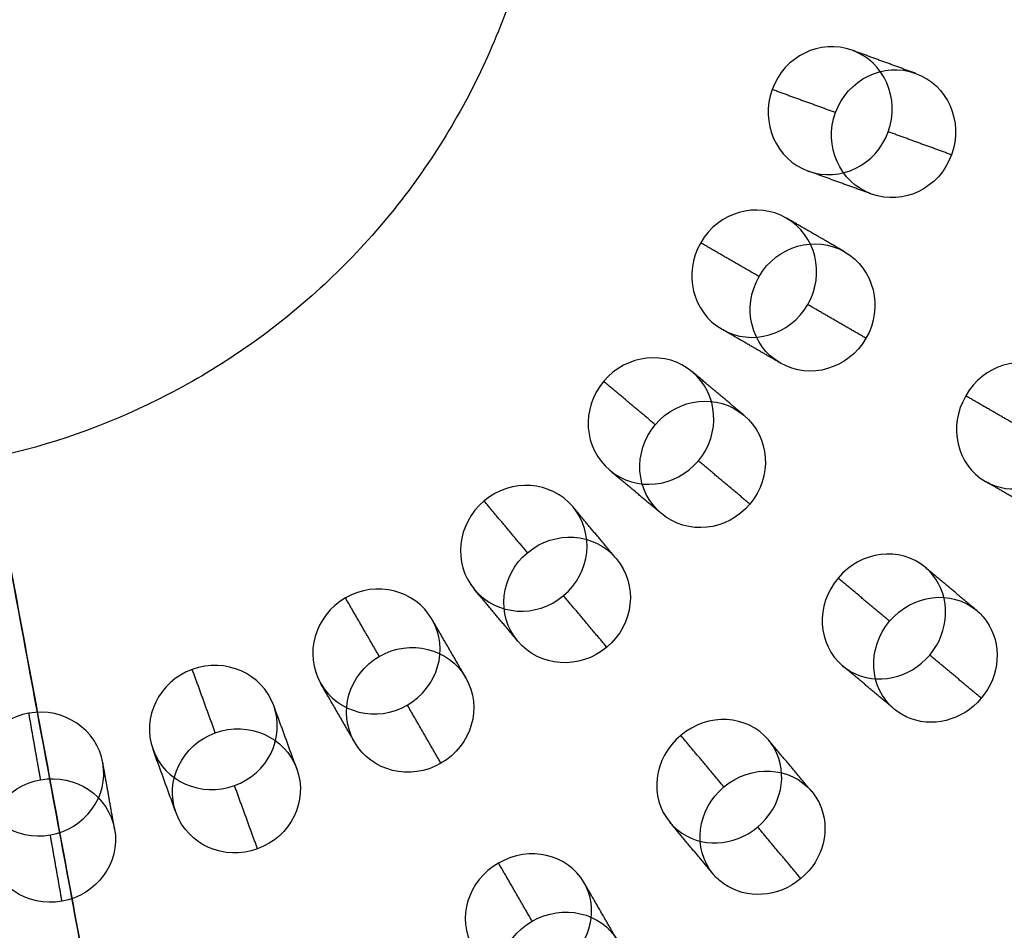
# Model space of a CAD drawing. Header units: millimetres. Extents: x -60 to 60, y -60 to 60.
# Tile 37 of 61: x 3 to 18, y -19 to -4. Entities that reach past the tile are written whole.
import ezdxf

# ---------------------------------------------------------------- set-up
doc = ezdxf.new("R2010")
doc.units = ezdxf.units.MM
doc.header["$MEASUREMENT"] = 0
doc.layers.add('Metal', color=7, linetype='Continuous', true_color=0xb2b2b2)
doc.layers.add('Opal glass', color=7, linetype='Continuous', true_color=0x7b7b7b)

msp = doc.modelspace()

# ---------------------------------------------------------------- linework, layer by layer
at = {"layer": 'Metal'}
for centre, radius in [((0.397, -0.384, 97.154), 56.961), ((0.397, -0.384, 93.154), 53.961), ((0.397, -0.384, 100.154), 53.961)]:
    msp.add_circle(centre, radius, dxfattribs=at)
for centre, radius, start, end in [((0.397, -0.384, 107.154), 56.961, 285.0362, 95.9739), ((0.397, -0.384, 107.154), 56.961, 285.0362, 95.9739), ((0.397, -0.384, 102.154), 56.961, 285.5577, 85.3424), ((0.397, -0.384, 107.154), 55.461, 285.159, 95.8511), ((0.397, -0.384, 107.154), 56.961, 105.0362, 275.9739), ((0.397, -0.384, 107.154), 56.961, 105.0362, 275.9739), ((0.397, -0.384, 107.154), 53.961, 285.2887, 95.7214), ((0.397, -0.384, 107.154), 53.961, 285.2887, 95.7214), ((0.397, -0.384, 107.154), 55.461, 105.159, 275.8511), ((0.397, -0.384, 107.154), 53.961, 105.2887, 275.7214), ((0.397, -0.384, 107.154), 53.961, 105.2887, 275.7214), ((0.39, -0.346, 97.154), 60, 180, 0), ((0.39, -0.346, 107.154), 60, 180, 0), ((0.39, -0.346, 97.154), 60, 180, 0), ((0.39, -0.346, 97.154), 58.5, 180, 360), ((0.39, -0.346, 97.154), 57, 180, 0), ((0.39, -0.346, 107.154), 57, 180, 0), ((0.39, -0.346, 97.154), 57, 180, 0)]:
    msp.add_arc(centre, radius, start, end, dxfattribs=at)
for points, knots in [([(0.115, -11.493, 161.615), (0.439, -11.493, 161.615), (1.279, -11.456, 161.615), (3.015, -11.177, 161.615), (5.253, -10.351, 161.615), (7.567, -8.749, 161.615), (9.406, -6.603, 161.615), (10.619, -4.118, 161.615), (11.143, -1.642, 161.615), (11.125, 0.625, 161.615), (10.721, 2.662, 161.615), (9.946, 4.59, 161.615), (8.834, 6.325, 161.615), (7.403, 7.836, 161.615), (5.763, 9.019, 161.615), (3.98, 9.87, 161.615), (2.068, 10.399, 161.615), (0.012, 10.574, 161.615), (-2.037, 10.364, 161.615), (-4.039, 9.766, 161.615), (-5.838, 8.833, 161.615), (-7.416, 7.608, 161.615), (-8.742, 6.136, 161.615), (-9.813, 4.395, 161.615), (-10.541, 2.489, 161.615), (-10.913, 0.438, 161.615), (-10.89, -1.629, 161.615), (-10.502, -3.592, 161.615), (-9.776, -5.44, 161.615), (-8.726, -7.143, 161.615), (-7.34, -8.669, 161.615), (-5.694, -9.911, 161.615), (-3.813, -10.837, 161.615), (-2.182, -11.286, 161.615), (-0.857, -11.464, 161.615), (-0.209, -11.493, 161.615), (0.115, -11.493, 161.615)], [0, 0, 0, 0, 1.511643, 3.919191, 8.112367, 12.471683, 16.859971, 21.134612, 25.173789, 28.500995, 31.599293, 34.785413, 38.005761, 41.20321, 44.323008, 47.324308, 50.37426, 53.531299, 56.744742, 59.958186, 63.115225, 66.165177, 69.166477, 72.286275, 75.483723, 78.704071, 81.890192, 84.98849, 87.978777, 91.053764, 94.226396, 97.444439, 100.651009, 103.790412, 105.302055, 106.813698, 106.813698, 106.813698, 106.813698]), ([(0.115, -11.493, 122.003), (0.439, -11.493, 122.003), (1.279, -11.456, 122.003), (3.015, -11.177, 122.003), (5.253, -10.351, 122.003), (7.567, -8.749, 122.003), (9.406, -6.603, 122.003), (10.619, -4.118, 122.003), (11.143, -1.642, 122.003), (11.125, 0.625, 122.003), (10.721, 2.662, 122.003), (9.946, 4.59, 122.003), (8.834, 6.325, 122.003), (7.403, 7.836, 122.003), (5.763, 9.019, 122.003), (3.98, 9.87, 122.003), (2.068, 10.399, 122.003), (0.012, 10.574, 122.003), (-2.037, 10.364, 122.003), (-4.039, 9.766, 122.003), (-5.838, 8.833, 122.003), (-7.416, 7.608, 122.003), (-8.742, 6.136, 122.003), (-9.813, 4.395, 122.003), (-10.541, 2.489, 122.003), (-10.913, 0.438, 122.003), (-10.89, -1.629, 122.003), (-10.502, -3.592, 122.003), (-9.776, -5.44, 122.003), (-8.726, -7.143, 122.003), (-7.34, -8.669, 122.003), (-5.694, -9.911, 122.003), (-3.813, -10.837, 122.003), (-2.182, -11.286, 122.003), (-0.857, -11.464, 122.003), (-0.209, -11.493, 122.003), (0.115, -11.493, 122.003)], [0, 0, 0, 0, 1.511643, 3.919191, 8.112367, 12.471683, 16.859971, 21.134612, 25.173789, 28.500995, 31.599293, 34.785413, 38.005761, 41.20321, 44.323008, 47.324308, 50.37426, 53.531299, 56.744742, 59.958186, 63.115225, 66.165177, 69.166477, 72.286275, 75.483723, 78.704071, 81.890192, 84.98849, 87.978777, 91.053764, 94.226396, 97.444439, 100.651009, 103.790412, 105.302055, 106.813698, 106.813698, 106.813698, 106.813698]), ([(0.115, -11.493, 141.809), (0.439, -11.493, 141.809), (1.279, -11.456, 141.809), (3.015, -11.177, 141.809), (5.253, -10.351, 141.809), (7.567, -8.749, 141.809), (9.406, -6.603, 141.809), (10.619, -4.118, 141.809), (11.143, -1.642, 141.809), (11.125, 0.625, 141.809), (10.721, 2.662, 141.809), (9.946, 4.59, 141.809), (8.834, 6.325, 141.809), (7.403, 7.836, 141.809), (5.763, 9.019, 141.809), (3.98, 9.87, 141.809), (2.068, 10.399, 141.809), (0.012, 10.574, 141.809), (-2.037, 10.364, 141.809), (-4.039, 9.766, 141.809), (-5.838, 8.833, 141.809), (-7.416, 7.608, 141.809), (-8.742, 6.136, 141.809), (-9.813, 4.395, 141.809), (-10.541, 2.489, 141.809), (-10.913, 0.438, 141.809), (-10.89, -1.629, 141.809), (-10.502, -3.592, 141.809), (-9.776, -5.44, 141.809), (-8.726, -7.143, 141.809), (-7.34, -8.669, 141.809), (-5.694, -9.911, 141.809), (-3.813, -10.837, 141.809), (-2.182, -11.286, 141.809), (-0.857, -11.464, 141.809), (-0.209, -11.493, 141.809), (0.115, -11.493, 141.809)], [0, 0, 0, 0, 1.511643, 3.919191, 8.112367, 12.471683, 16.859971, 21.134612, 25.173789, 28.500995, 31.599293, 34.785413, 38.005761, 41.20321, 44.323008, 47.324308, 50.37426, 53.531299, 56.744742, 59.958186, 63.115225, 66.165177, 69.166477, 72.286275, 75.483723, 78.704071, 81.890192, 84.98849, 87.978777, 91.053764, 94.226396, 97.444439, 100.651009, 103.790412, 105.302055, 106.813698, 106.813698, 106.813698, 106.813698]), ([(16.388, -6.169, 161.552), (16.198, -6.689, 161.552), (15.64, -6.961, 161.679), (15.142, -6.78, 161.835), (14.644, -6.598, 161.99), (14.391, -6.031, 162.117), (14.58, -5.511, 162.117), (14.769, -4.991, 162.117), (15.328, -4.719, 161.99), (15.826, -4.9, 161.835), (16.324, -5.081, 161.679), (16.577, -5.649, 161.552), (16.388, -6.169, 161.552)], [0, 0, 0, 0, 1.739906, 1.739906, 1.739906, 3.479816, 3.479816, 3.479816, 5.219726, 5.219726, 5.219726, 6.959631, 6.959631, 6.959631, 6.959631]), ([(16.388, -6.169, 161.552), (16.198, -6.689, 161.552), (15.64, -6.961, 161.679), (15.142, -6.78, 161.835), (14.644, -6.598, 161.99), (14.391, -6.031, 162.117), (14.58, -5.511, 162.117), (14.769, -4.991, 162.117), (15.328, -4.719, 161.99), (15.826, -4.9, 161.835), (16.324, -5.081, 161.679), (16.577, -5.649, 161.552), (16.388, -6.169, 161.552)], [0, 0, 0, 0, 1.739906, 1.739906, 1.739906, 3.479816, 3.479816, 3.479816, 5.219726, 5.219726, 5.219726, 6.959631, 6.959631, 6.959631, 6.959631]), ([(17.372, -6.527, 164.367), (17.562, -6.007, 164.367), (17.309, -5.44, 164.496), (16.812, -5.259, 164.653), (16.314, -5.078, 164.811), (15.756, -5.35, 164.939), (15.567, -5.87, 164.939), (15.378, -6.39, 164.939), (15.63, -6.957, 164.811), (16.128, -7.138, 164.653), (16.625, -7.319, 164.496), (17.183, -7.047, 164.367), (17.372, -6.527, 164.367)], [0, 0, 0, 0, 1.739693, 1.739693, 1.739693, 3.479389, 3.479389, 3.479389, 5.219086, 5.219086, 5.219086, 6.958778, 6.958778, 6.958778, 6.958778]), ([(17.372, -6.527, 164.367), (17.562, -6.007, 164.367), (17.309, -5.44, 164.496), (16.812, -5.259, 164.653), (16.314, -5.078, 164.811), (15.756, -5.35, 164.939), (15.567, -5.87, 164.939), (15.378, -6.39, 164.939), (15.63, -6.957, 164.811), (16.128, -7.138, 164.653), (16.625, -7.319, 164.496), (17.183, -7.047, 164.367), (17.372, -6.527, 164.367)], [0, 0, 0, 0, 1.739693, 1.739693, 1.739693, 3.479389, 3.479389, 3.479389, 5.219086, 5.219086, 5.219086, 6.958778, 6.958778, 6.958778, 6.958778]), ([(15.134, -8.858, 161.552), (14.857, -9.338, 161.552), (14.26, -9.508, 161.679), (13.801, -9.243, 161.835), (13.342, -8.979, 161.99), (13.191, -8.376, 162.117), (13.468, -7.897, 162.117), (13.745, -7.417, 162.117), (14.342, -7.246, 161.99), (14.801, -7.511, 161.835), (15.26, -7.776, 161.679), (15.411, -8.379, 161.552), (15.134, -8.858, 161.552)], [0, 0, 0, 0, 1.739905, 1.739905, 1.739905, 3.479815, 3.479815, 3.479815, 5.219725, 5.219725, 5.219725, 6.959631, 6.959631, 6.959631, 6.959631]), ([(15.134, -8.858, 161.552), (14.857, -9.338, 161.552), (14.26, -9.508, 161.679), (13.801, -9.243, 161.835), (13.342, -8.979, 161.99), (13.191, -8.376, 162.117), (13.468, -7.897, 162.117), (13.745, -7.417, 162.117), (14.342, -7.246, 161.99), (14.801, -7.511, 161.835), (15.26, -7.776, 161.679), (15.411, -8.379, 161.552), (15.134, -8.858, 161.552)], [0, 0, 0, 0, 1.739905, 1.739905, 1.739905, 3.479815, 3.479815, 3.479815, 5.219725, 5.219725, 5.219725, 6.959631, 6.959631, 6.959631, 6.959631]), ([(16.041, -9.382, 164.367), (16.318, -8.903, 164.367), (16.168, -8.301, 164.496), (15.709, -8.036, 164.653), (15.251, -7.771, 164.811), (14.654, -7.942, 164.939), (14.377, -8.422, 164.939), (14.101, -8.901, 164.939), (14.251, -9.503, 164.811), (14.709, -9.768, 164.653), (15.168, -10.033, 164.496), (15.764, -9.862, 164.367), (16.041, -9.382, 164.367)], [0, 0, 0, 0, 1.739693, 1.739693, 1.739693, 3.479389, 3.479389, 3.479389, 5.219086, 5.219086, 5.219086, 6.958778, 6.958778, 6.958778, 6.958778]), ([(16.041, -9.382, 164.367), (16.318, -8.903, 164.367), (16.168, -8.301, 164.496), (15.709, -8.036, 164.653), (15.251, -7.771, 164.811), (14.654, -7.942, 164.939), (14.377, -8.422, 164.939), (14.101, -8.901, 164.939), (14.251, -9.503, 164.811), (14.709, -9.768, 164.653), (15.168, -10.033, 164.496), (15.764, -9.862, 164.367), (16.041, -9.382, 164.367)], [0, 0, 0, 0, 1.739693, 1.739693, 1.739693, 3.479389, 3.479389, 3.479389, 5.219086, 5.219086, 5.219086, 6.958778, 6.958778, 6.958778, 6.958778]), ([(13.432, -11.289, 161.552), (13.076, -11.713, 161.552), (12.458, -11.778, 161.679), (12.052, -11.437, 161.835), (11.646, -11.096, 161.99), (11.602, -10.477, 162.117), (11.958, -10.053, 162.117), (12.314, -9.629, 162.117), (12.932, -9.564, 161.99), (13.338, -9.905, 161.835), (13.743, -10.246, 161.679), (13.787, -10.865, 161.552), (13.432, -11.289, 161.552)], [0, 0, 0, 0, 1.739905, 1.739905, 1.739905, 3.479815, 3.479815, 3.479815, 5.219725, 5.219725, 5.219725, 6.959631, 6.959631, 6.959631, 6.959631]), ([(13.432, -11.289, 161.552), (13.076, -11.713, 161.552), (12.458, -11.778, 161.679), (12.052, -11.437, 161.835), (11.646, -11.096, 161.99), (11.602, -10.477, 162.117), (11.958, -10.053, 162.117), (12.314, -9.629, 162.117), (12.932, -9.564, 161.99), (13.338, -9.905, 161.835), (13.743, -10.246, 161.679), (13.787, -10.865, 161.552), (13.432, -11.289, 161.552)], [0, 0, 0, 0, 1.739905, 1.739905, 1.739905, 3.479815, 3.479815, 3.479815, 5.219725, 5.219725, 5.219725, 6.959631, 6.959631, 6.959631, 6.959631]), ([(19.206, -11.209, 159.851), (18.963, -11.629, 159.851), (18.475, -11.827, 159.978), (18.048, -11.678, 160.152), (17.996, -11.66, 160.173), (17.947, -11.637, 160.194), (17.899, -11.61, 160.216), (17.454, -11.353, 160.417), (17.317, -10.756, 160.581), (17.593, -10.278, 160.581), (17.869, -9.8, 160.581), (18.454, -9.621, 160.417), (18.899, -9.878, 160.216), (18.947, -9.905, 160.194), (18.991, -9.937, 160.173), (19.033, -9.973, 160.152), (19.375, -10.268, 159.978), (19.448, -10.79, 159.851), (19.206, -11.209, 159.851)], [0, 0, 0, 0, 1.510787, 1.510787, 1.510787, 1.68714, 1.68714, 1.68714, 3.425004, 3.425004, 3.425004, 5.162867, 5.162867, 5.162867, 5.33922, 5.33922, 5.33922, 6.850007, 6.850007, 6.850007, 6.850007]), ([(19.206, -11.209, 159.851), (18.963, -11.629, 159.851), (18.475, -11.827, 159.978), (18.048, -11.678, 160.152), (17.996, -11.66, 160.173), (17.947, -11.637, 160.194), (17.899, -11.61, 160.216), (17.454, -11.353, 160.417), (17.317, -10.756, 160.581), (17.593, -10.278, 160.581), (17.869, -9.8, 160.581), (18.454, -9.621, 160.417), (18.899, -9.878, 160.216), (18.947, -9.905, 160.194), (18.991, -9.937, 160.173), (19.033, -9.973, 160.152), (19.375, -10.268, 159.978), (19.448, -10.79, 159.851), (19.206, -11.209, 159.851)], [0, 0, 0, 0, 1.510787, 1.510787, 1.510787, 1.68714, 1.68714, 1.68714, 3.425004, 3.425004, 3.425004, 5.162867, 5.162867, 5.162867, 5.33922, 5.33922, 5.33922, 6.850007, 6.850007, 6.850007, 6.850007]), ([(14.234, -11.963, 164.367), (14.59, -11.539, 164.367), (14.547, -10.92, 164.496), (14.141, -10.579, 164.653), (13.736, -10.239, 164.811), (13.118, -10.304, 164.939), (12.762, -10.728, 164.939), (12.407, -11.152, 164.939), (12.45, -11.771, 164.811), (12.856, -12.111, 164.653), (13.261, -12.452, 164.496), (13.878, -12.387, 164.367), (14.234, -11.963, 164.367)], [0, 0, 0, 0, 1.739693, 1.739693, 1.739693, 3.479389, 3.479389, 3.479389, 5.219086, 5.219086, 5.219086, 6.958778, 6.958778, 6.958778, 6.958778]), ([(14.234, -11.963, 164.367), (14.59, -11.539, 164.367), (14.547, -10.92, 164.496), (14.141, -10.579, 164.653), (13.736, -10.239, 164.811), (13.118, -10.304, 164.939), (12.762, -10.728, 164.939), (12.407, -11.152, 164.939), (12.45, -11.771, 164.811), (12.856, -12.111, 164.653), (13.261, -12.452, 164.496), (13.878, -12.387, 164.367), (14.234, -11.963, 164.367)], [0, 0, 0, 0, 1.739693, 1.739693, 1.739693, 3.479389, 3.479389, 3.479389, 5.219086, 5.219086, 5.219086, 6.958778, 6.958778, 6.958778, 6.958778]), ([(11.333, -13.388, 161.552), (10.909, -13.744, 161.552), (10.289, -13.7, 161.679), (9.949, -13.294, 161.835), (9.608, -12.888, 161.99), (9.673, -12.27, 162.117), (10.097, -11.914, 162.117), (10.521, -11.558, 162.117), (11.14, -11.602, 161.99), (11.481, -12.008, 161.835), (11.822, -12.414, 161.679), (11.757, -13.032, 161.552), (11.333, -13.388, 161.552)], [0, 0, 0, 0, 1.739905, 1.739905, 1.739905, 3.479815, 3.479815, 3.479815, 5.219725, 5.219725, 5.219725, 6.959631, 6.959631, 6.959631, 6.959631]), ([(11.333, -13.388, 161.552), (10.909, -13.744, 161.552), (10.289, -13.7, 161.679), (9.949, -13.294, 161.835), (9.608, -12.888, 161.99), (9.673, -12.27, 162.117), (10.097, -11.914, 162.117), (10.521, -11.558, 162.117), (11.14, -11.602, 161.99), (11.481, -12.008, 161.835), (11.822, -12.414, 161.679), (11.757, -13.032, 161.552), (11.333, -13.388, 161.552)], [0, 0, 0, 0, 1.739905, 1.739905, 1.739905, 3.479815, 3.479815, 3.479815, 5.219725, 5.219725, 5.219725, 6.959631, 6.959631, 6.959631, 6.959631]), ([(12.007, -14.19, 164.367), (12.431, -13.835, 164.367), (12.496, -13.217, 164.496), (12.155, -12.812, 164.653), (11.815, -12.406, 164.811), (11.196, -12.363, 164.939), (10.772, -12.719, 164.939), (10.348, -13.074, 164.939), (10.283, -13.692, 164.811), (10.623, -14.097, 164.653), (10.963, -14.503, 164.496), (11.583, -14.546, 164.367), (12.007, -14.19, 164.367)], [0, 0, 0, 0, 1.739693, 1.739693, 1.739693, 3.479389, 3.479389, 3.479389, 5.219086, 5.219086, 5.219086, 6.958778, 6.958778, 6.958778, 6.958778]), ([(12.007, -14.19, 164.367), (12.431, -13.835, 164.367), (12.496, -13.217, 164.496), (12.155, -12.812, 164.653), (11.815, -12.406, 164.811), (11.196, -12.363, 164.939), (10.772, -12.719, 164.939), (10.348, -13.074, 164.939), (10.283, -13.692, 164.811), (10.623, -14.097, 164.653), (10.963, -14.503, 164.496), (11.583, -14.546, 164.367), (12.007, -14.19, 164.367)], [0, 0, 0, 0, 1.739693, 1.739693, 1.739693, 3.479389, 3.479389, 3.479389, 5.219086, 5.219086, 5.219086, 6.958778, 6.958778, 6.958778, 6.958778]), ([(17.033, -14.312, 159.851), (16.722, -14.683, 159.851), (16.207, -14.793, 159.978), (15.812, -14.572, 160.152), (15.764, -14.545, 160.173), (15.719, -14.514, 160.194), (15.677, -14.479, 160.216), (15.283, -14.149, 160.417), (15.252, -13.538, 160.581), (15.607, -13.114, 160.581), (15.962, -12.691, 160.581), (16.569, -12.616, 160.417), (16.963, -12.947, 160.216), (17.005, -12.982, 160.194), (17.043, -13.021, 160.173), (17.078, -13.064, 160.152), (17.364, -13.414, 159.978), (17.345, -13.94, 159.851), (17.033, -14.312, 159.851)], [0, 0, 0, 0, 1.510787, 1.510787, 1.510787, 1.68714, 1.68714, 1.68714, 3.425003, 3.425003, 3.425003, 5.162867, 5.162867, 5.162867, 5.339219, 5.339219, 5.339219, 6.850007, 6.850007, 6.850007, 6.850007]), ([(17.033, -14.312, 159.851), (16.722, -14.683, 159.851), (16.207, -14.793, 159.978), (15.812, -14.572, 160.152), (15.764, -14.545, 160.173), (15.719, -14.514, 160.194), (15.677, -14.479, 160.216), (15.283, -14.149, 160.417), (15.252, -13.538, 160.581), (15.607, -13.114, 160.581), (15.962, -12.691, 160.581), (16.569, -12.616, 160.417), (16.963, -12.947, 160.216), (17.005, -12.982, 160.194), (17.043, -13.021, 160.173), (17.078, -13.064, 160.152), (17.364, -13.414, 159.978), (17.345, -13.94, 159.851), (17.033, -14.312, 159.851)], [0, 0, 0, 0, 1.510787, 1.510787, 1.510787, 1.68714, 1.68714, 1.68714, 3.425003, 3.425003, 3.425003, 5.162867, 5.162867, 5.162867, 5.339219, 5.339219, 5.339219, 6.850007, 6.850007, 6.850007, 6.850007]), ([(8.902, -15.09, 161.552), (8.423, -15.367, 161.552), (7.82, -15.216, 161.679), (7.555, -14.757, 161.835), (7.29, -14.298, 161.99), (7.461, -13.701, 162.117), (7.94, -13.424, 162.117), (8.42, -13.147, 162.117), (9.022, -13.298, 161.99), (9.287, -13.757, 161.835), (9.552, -14.216, 161.679), (9.382, -14.813, 161.552), (8.902, -15.09, 161.552)], [0, 0, 0, 0, 1.739905, 1.739905, 1.739905, 3.479815, 3.479815, 3.479815, 5.219725, 5.219725, 5.219725, 6.959631, 6.959631, 6.959631, 6.959631]), ([(8.902, -15.09, 161.552), (8.423, -15.367, 161.552), (7.82, -15.216, 161.679), (7.555, -14.757, 161.835), (7.29, -14.298, 161.99), (7.461, -13.701, 162.117), (7.94, -13.424, 162.117), (8.42, -13.147, 162.117), (9.022, -13.298, 161.99), (9.287, -13.757, 161.835), (9.552, -14.216, 161.679), (9.382, -14.813, 161.552), (8.902, -15.09, 161.552)], [0, 0, 0, 0, 1.739905, 1.739905, 1.739905, 3.479815, 3.479815, 3.479815, 5.219725, 5.219725, 5.219725, 6.959631, 6.959631, 6.959631, 6.959631]), ([(17.835, -14.985, 162.664), (18.131, -14.632, 162.664), (18.165, -14.137, 162.778), (17.916, -13.785, 162.941), (17.873, -13.723, 162.969), (17.822, -13.668, 162.999), (17.765, -13.62, 163.028), (17.371, -13.289, 163.229), (16.763, -13.364, 163.392), (16.408, -13.787, 163.392), (16.053, -14.21, 163.392), (16.085, -14.821, 163.229), (16.479, -15.152, 163.028), (16.537, -15.2, 162.999), (16.6, -15.241, 162.969), (16.668, -15.273, 162.941), (17.058, -15.456, 162.778), (17.54, -15.337, 162.664), (17.835, -14.985, 162.664)], [0, 0, 0, 0, 1.42998, 1.42998, 1.42998, 1.671751, 1.671751, 1.671751, 3.409602, 3.409602, 3.409602, 5.147452, 5.147452, 5.147452, 5.389223, 5.389223, 5.389223, 6.819204, 6.819204, 6.819204, 6.819204]), ([(17.835, -14.985, 162.664), (18.131, -14.632, 162.664), (18.165, -14.137, 162.778), (17.916, -13.785, 162.941), (17.873, -13.723, 162.969), (17.822, -13.668, 162.999), (17.765, -13.62, 163.028), (17.371, -13.289, 163.229), (16.763, -13.364, 163.392), (16.408, -13.787, 163.392), (16.053, -14.21, 163.392), (16.085, -14.821, 163.229), (16.479, -15.152, 163.028), (16.537, -15.2, 162.999), (16.6, -15.241, 162.969), (16.668, -15.273, 162.941), (17.058, -15.456, 162.778), (17.54, -15.337, 162.664), (17.835, -14.985, 162.664)], [0, 0, 0, 0, 1.42998, 1.42998, 1.42998, 1.671751, 1.671751, 1.671751, 3.409602, 3.409602, 3.409602, 5.147452, 5.147452, 5.147452, 5.389223, 5.389223, 5.389223, 6.819204, 6.819204, 6.819204, 6.819204]), ([(9.426, -15.997, 164.367), (9.906, -15.72, 164.367), (10.077, -15.124, 164.496), (9.812, -14.665, 164.653), (9.547, -14.207, 164.811), (8.945, -14.057, 164.939), (8.466, -14.333, 164.939), (7.986, -14.61, 164.939), (7.815, -15.207, 164.811), (8.08, -15.665, 164.653), (8.345, -16.124, 164.496), (8.947, -16.274, 164.367), (9.426, -15.997, 164.367)], [0, 0, 0, 0, 1.739693, 1.739693, 1.739693, 3.479389, 3.479389, 3.479389, 5.219086, 5.219086, 5.219086, 6.958778, 6.958778, 6.958778, 6.958778]), ([(9.426, -15.997, 164.367), (9.906, -15.72, 164.367), (10.077, -15.124, 164.496), (9.812, -14.665, 164.653), (9.547, -14.207, 164.811), (8.945, -14.057, 164.939), (8.466, -14.333, 164.939), (7.986, -14.61, 164.939), (7.815, -15.207, 164.811), (8.08, -15.665, 164.653), (8.345, -16.124, 164.496), (8.947, -16.274, 164.367), (9.426, -15.997, 164.367)], [0, 0, 0, 0, 1.739693, 1.739693, 1.739693, 3.479389, 3.479389, 3.479389, 5.219086, 5.219086, 5.219086, 6.958778, 6.958778, 6.958778, 6.958778]), ([(6.213, -16.344, 161.552), (5.692, -16.533, 161.552), (5.125, -16.28, 161.679), (4.944, -15.782, 161.835), (4.763, -15.284, 161.99), (5.035, -14.726, 162.117), (5.555, -14.536, 162.117), (6.075, -14.347, 162.117), (6.642, -14.6, 161.99), (6.823, -15.098, 161.835), (7.005, -15.596, 161.679), (6.733, -16.155, 161.552), (6.213, -16.344, 161.552)], [0, 0, 0, 0, 1.739906, 1.739906, 1.739906, 3.479816, 3.479816, 3.479816, 5.219726, 5.219726, 5.219726, 6.959631, 6.959631, 6.959631, 6.959631]), ([(6.213, -16.344, 161.552), (5.692, -16.533, 161.552), (5.125, -16.28, 161.679), (4.944, -15.782, 161.835), (4.763, -15.284, 161.99), (5.035, -14.726, 162.117), (5.555, -14.536, 162.117), (6.075, -14.347, 162.117), (6.642, -14.6, 161.99), (6.823, -15.098, 161.835), (7.005, -15.596, 161.679), (6.733, -16.155, 161.552), (6.213, -16.344, 161.552)], [0, 0, 0, 0, 1.739906, 1.739906, 1.739906, 3.479816, 3.479816, 3.479816, 5.219726, 5.219726, 5.219726, 6.959631, 6.959631, 6.959631, 6.959631]), ([(3.346, -17.112, 161.552), (2.801, -17.208, 161.552), (2.287, -16.86, 161.679), (2.194, -16.338, 161.835), (2.102, -15.817, 161.99), (2.467, -15.314, 162.117), (3.012, -15.217, 162.117), (3.558, -15.121, 162.117), (4.072, -15.469, 161.99), (4.164, -15.991, 161.835), (4.256, -16.513, 161.679), (3.892, -17.016, 161.552), (3.346, -17.112, 161.552)], [0, 0, 0, 0, 1.739906, 1.739906, 1.739906, 3.479816, 3.479816, 3.479816, 5.219726, 5.219726, 5.219726, 6.959631, 6.959631, 6.959631, 6.959631]), ([(3.346, -17.112, 161.552), (2.801, -17.208, 161.552), (2.287, -16.86, 161.679), (2.194, -16.338, 161.835), (2.102, -15.817, 161.99), (2.467, -15.314, 162.117), (3.012, -15.217, 162.117), (3.558, -15.121, 162.117), (4.072, -15.469, 161.99), (4.164, -15.991, 161.835), (4.256, -16.513, 161.679), (3.892, -17.016, 161.552), (3.346, -17.112, 161.552)], [0, 0, 0, 0, 1.739906, 1.739906, 1.739906, 3.479816, 3.479816, 3.479816, 5.219726, 5.219726, 5.219726, 6.959631, 6.959631, 6.959631, 6.959631]), ([(14.355, -16.989, 159.851), (13.984, -17.301, 159.851), (13.458, -17.32, 159.978), (13.108, -17.034, 160.152), (13.065, -16.999, 160.173), (13.026, -16.961, 160.194), (12.991, -16.919, 160.216), (12.66, -16.525, 160.417), (12.735, -15.918, 160.581), (13.158, -15.563, 160.581), (13.582, -15.208, 160.581), (14.192, -15.239, 160.417), (14.523, -15.633, 160.216), (14.558, -15.675, 160.194), (14.589, -15.72, 160.173), (14.616, -15.768, 160.152), (14.837, -16.163, 159.978), (14.727, -16.678, 159.851), (14.355, -16.989, 159.851)], [0, 0, 0, 0, 1.510787, 1.510787, 1.510787, 1.68714, 1.68714, 1.68714, 3.425003, 3.425003, 3.425003, 5.162867, 5.162867, 5.162867, 5.339219, 5.339219, 5.339219, 6.850007, 6.850007, 6.850007, 6.850007]), ([(14.355, -16.989, 159.851), (13.984, -17.301, 159.851), (13.458, -17.32, 159.978), (13.108, -17.034, 160.152), (13.065, -16.999, 160.173), (13.026, -16.961, 160.194), (12.991, -16.919, 160.216), (12.66, -16.525, 160.417), (12.735, -15.918, 160.581), (13.158, -15.563, 160.581), (13.582, -15.208, 160.581), (14.192, -15.239, 160.417), (14.523, -15.633, 160.216), (14.558, -15.675, 160.194), (14.589, -15.72, 160.173), (14.616, -15.768, 160.152), (14.837, -16.163, 159.978), (14.727, -16.678, 159.851), (14.355, -16.989, 159.851)], [0, 0, 0, 0, 1.510787, 1.510787, 1.510787, 1.68714, 1.68714, 1.68714, 3.425003, 3.425003, 3.425003, 5.162867, 5.162867, 5.162867, 5.339219, 5.339219, 5.339219, 6.850007, 6.850007, 6.850007, 6.850007]), ([(6.571, -17.329, 164.367), (7.091, -17.139, 164.367), (7.363, -16.581, 164.496), (7.182, -16.084, 164.653), (7.001, -15.586, 164.811), (6.434, -15.334, 164.939), (5.914, -15.523, 164.939), (5.394, -15.712, 164.939), (5.122, -16.27, 164.811), (5.303, -16.768, 164.653), (5.484, -17.265, 164.496), (6.051, -17.518, 164.367), (6.571, -17.329, 164.367)], [0, 0, 0, 0, 1.739693, 1.739693, 1.739693, 3.479389, 3.479389, 3.479389, 5.219086, 5.219086, 5.219086, 6.958778, 6.958778, 6.958778, 6.958778]), ([(6.571, -17.329, 164.367), (7.091, -17.139, 164.367), (7.363, -16.581, 164.496), (7.182, -16.084, 164.653), (7.001, -15.586, 164.811), (6.434, -15.334, 164.939), (5.914, -15.523, 164.939), (5.394, -15.712, 164.939), (5.122, -16.27, 164.811), (5.303, -16.768, 164.653), (5.484, -17.265, 164.496), (6.051, -17.518, 164.367), (6.571, -17.329, 164.367)], [0, 0, 0, 0, 1.739693, 1.739693, 1.739693, 3.479389, 3.479389, 3.479389, 5.219086, 5.219086, 5.219086, 6.958778, 6.958778, 6.958778, 6.958778]), ([(15.028, -17.792, 162.664), (15.381, -17.496, 162.664), (15.5, -17.014, 162.778), (15.317, -16.624, 162.941), (15.285, -16.556, 162.969), (15.244, -16.493, 162.999), (15.196, -16.435, 163.028), (14.865, -16.041, 163.229), (14.254, -16.009, 163.392), (13.831, -16.364, 163.392), (13.408, -16.719, 163.392), (13.333, -17.327, 163.229), (13.664, -17.721, 163.028), (13.712, -17.778, 162.999), (13.767, -17.829, 162.969), (13.829, -17.873, 162.941), (14.181, -18.121, 162.778), (14.676, -18.087, 162.664), (15.028, -17.792, 162.664)], [0, 0, 0, 0, 1.42998, 1.42998, 1.42998, 1.671751, 1.671751, 1.671751, 3.409602, 3.409602, 3.409602, 5.147453, 5.147453, 5.147453, 5.389224, 5.389224, 5.389224, 6.819204, 6.819204, 6.819204, 6.819204]), ([(15.028, -17.792, 162.664), (15.381, -17.496, 162.664), (15.5, -17.014, 162.778), (15.317, -16.624, 162.941), (15.285, -16.556, 162.969), (15.244, -16.493, 162.999), (15.196, -16.435, 163.028), (14.865, -16.041, 163.229), (14.254, -16.009, 163.392), (13.831, -16.364, 163.392), (13.408, -16.719, 163.392), (13.333, -17.327, 163.229), (13.664, -17.721, 163.028), (13.712, -17.778, 162.999), (13.767, -17.829, 162.969), (13.829, -17.873, 162.941), (14.181, -18.121, 162.778), (14.676, -18.087, 162.664), (15.028, -17.792, 162.664)], [0, 0, 0, 0, 1.42998, 1.42998, 1.42998, 1.671751, 1.671751, 1.671751, 3.409602, 3.409602, 3.409602, 5.147453, 5.147453, 5.147453, 5.389224, 5.389224, 5.389224, 6.819204, 6.819204, 6.819204, 6.819204]), ([(3.528, -18.144, 164.367), (4.073, -18.048, 164.367), (4.438, -17.546, 164.496), (4.346, -17.024, 164.653), (4.254, -16.503, 164.811), (3.74, -16.156, 164.939), (3.195, -16.252, 164.939), (2.65, -16.348, 164.939), (2.285, -16.85, 164.811), (2.377, -17.372, 164.653), (2.469, -17.893, 164.496), (2.983, -18.24, 164.367), (3.528, -18.144, 164.367)], [0, 0, 0, 0, 1.739693, 1.739693, 1.739693, 3.479389, 3.479389, 3.479389, 5.219086, 5.219086, 5.219086, 6.958778, 6.958778, 6.958778, 6.958778]), ([(3.528, -18.144, 164.367), (4.073, -18.048, 164.367), (4.438, -17.546, 164.496), (4.346, -17.024, 164.653), (4.254, -16.503, 164.811), (3.74, -16.156, 164.939), (3.195, -16.252, 164.939), (2.65, -16.348, 164.939), (2.285, -16.85, 164.811), (2.377, -17.372, 164.653), (2.469, -17.893, 164.496), (2.983, -18.24, 164.367), (3.528, -18.144, 164.367)], [0, 0, 0, 0, 1.739693, 1.739693, 1.739693, 3.479389, 3.479389, 3.479389, 5.219086, 5.219086, 5.219086, 6.958778, 6.958778, 6.958778, 6.958778]), ([(11.253, -19.162, 159.851), (10.833, -19.404, 159.851), (10.312, -19.331, 159.978), (10.017, -18.989, 160.152), (9.981, -18.947, 160.173), (9.949, -18.903, 160.194), (9.922, -18.855, 160.216), (9.665, -18.41, 160.417), (9.844, -17.825, 160.581), (10.322, -17.549, 160.581), (10.8, -17.273, 160.581), (11.397, -17.41, 160.417), (11.654, -17.855, 160.216), (11.681, -17.903, 160.194), (11.704, -17.953, 160.173), (11.722, -18.004, 160.152), (11.87, -18.432, 159.978), (11.673, -18.919, 159.851), (11.253, -19.162, 159.851)], [0, 0, 0, 0, 1.510787, 1.510787, 1.510787, 1.68714, 1.68714, 1.68714, 3.425003, 3.425003, 3.425003, 5.162867, 5.162867, 5.162867, 5.339219, 5.339219, 5.339219, 6.850007, 6.850007, 6.850007, 6.850007]), ([(11.253, -19.162, 159.851), (10.833, -19.404, 159.851), (10.312, -19.331, 159.978), (10.017, -18.989, 160.152), (9.981, -18.947, 160.173), (9.949, -18.903, 160.194), (9.922, -18.855, 160.216), (9.665, -18.41, 160.417), (9.844, -17.825, 160.581), (10.322, -17.549, 160.581), (10.8, -17.273, 160.581), (11.397, -17.41, 160.417), (11.654, -17.855, 160.216), (11.681, -17.903, 160.194), (11.704, -17.953, 160.173), (11.722, -18.004, 160.152), (11.87, -18.432, 159.978), (11.673, -18.919, 159.851), (11.253, -19.162, 159.851)], [0, 0, 0, 0, 1.510787, 1.510787, 1.510787, 1.68714, 1.68714, 1.68714, 3.425003, 3.425003, 3.425003, 5.162867, 5.162867, 5.162867, 5.339219, 5.339219, 5.339219, 6.850007, 6.850007, 6.850007, 6.850007]), ([(11.777, -20.068, 162.664), (12.175, -19.838, 162.664), (12.376, -19.384, 162.778), (12.263, -18.969, 162.941), (12.243, -18.896, 162.969), (12.214, -18.827, 162.999), (12.177, -18.762, 163.028), (11.92, -18.316, 163.229), (11.324, -18.179, 163.392), (10.845, -18.455, 163.392), (10.367, -18.731, 163.392), (10.188, -19.316, 163.229), (10.445, -19.762, 163.028), (10.482, -19.827, 162.999), (10.528, -19.887, 162.969), (10.581, -19.94, 162.941), (10.885, -20.246, 162.778), (11.378, -20.299, 162.664), (11.777, -20.068, 162.664)], [0, 0, 0, 0, 1.42998, 1.42998, 1.42998, 1.671751, 1.671751, 1.671751, 3.409602, 3.409602, 3.409602, 5.147453, 5.147453, 5.147453, 5.389224, 5.389224, 5.389224, 6.819204, 6.819204, 6.819204, 6.819204]), ([(11.777, -20.068, 162.664), (12.175, -19.838, 162.664), (12.376, -19.384, 162.778), (12.263, -18.969, 162.941), (12.243, -18.896, 162.969), (12.214, -18.827, 162.999), (12.177, -18.762, 163.028), (11.92, -18.316, 163.229), (11.324, -18.179, 163.392), (10.845, -18.455, 163.392), (10.367, -18.731, 163.392), (10.188, -19.316, 163.229), (10.445, -19.762, 163.028), (10.482, -19.827, 162.999), (10.528, -19.887, 162.969), (10.581, -19.94, 162.941), (10.885, -20.246, 162.778), (11.378, -20.299, 162.664), (11.777, -20.068, 162.664)], [0, 0, 0, 0, 1.42998, 1.42998, 1.42998, 1.671751, 1.671751, 1.671751, 3.409602, 3.409602, 3.409602, 5.147453, 5.147453, 5.147453, 5.389224, 5.389224, 5.389224, 6.819204, 6.819204, 6.819204, 6.819204])]:
    msp.add_open_spline(points, degree=3, knots=knots, dxfattribs=at)
for points in [[(16.812, -5.259, 164.653), (16.319, -5.08, 163.244), (15.826, -4.9, 161.835)], [(15.567, -5.87, 164.939), (15.074, -5.691, 163.528), (14.58, -5.511, 162.117)], [(17.372, -6.527, 164.367), (16.88, -6.348, 162.96), (16.388, -6.169, 161.552)], [(9.32, -6.516, 161.615), (9.32, -6.516, 141.809), (9.32, -6.516, 122.003)], [(16.128, -7.138, 164.653), (15.635, -6.959, 163.244), (15.142, -6.78, 161.835)], [(15.709, -8.036, 164.653), (15.255, -7.774, 163.244), (14.801, -7.511, 161.835)], [(14.377, -8.422, 164.939), (13.922, -8.159, 163.528), (13.468, -7.897, 162.117)], [(7.48, -8.663, 161.615), (7.48, -8.663, 141.809), (7.48, -8.663, 122.003)], [(16.041, -9.382, 164.367), (15.587, -9.12, 162.96), (15.134, -8.858, 161.552)], [(14.709, -9.768, 164.653), (14.255, -9.506, 163.244), (13.801, -9.243, 161.835)], [(14.141, -10.579, 164.653), (13.739, -10.242, 163.244), (13.338, -9.905, 161.835)], [(12.762, -10.728, 164.939), (12.36, -10.39, 163.528), (11.958, -10.053, 162.117)], [(5.167, -10.264, 161.615), (5.167, -10.264, 141.809), (5.167, -10.264, 122.003)], [(18.499, -10.801, 163.392), (18.046, -10.54, 161.986), (17.593, -10.278, 160.581)], [(14.234, -11.963, 164.367), (13.833, -11.626, 162.96), (13.432, -11.289, 161.552)], [(12.856, -12.111, 164.653), (12.454, -11.774, 163.244), (12.052, -11.437, 161.835)], [(18.806, -12.133, 163.028), (18.352, -11.871, 161.622), (17.899, -11.61, 160.216)], [(10.772, -12.719, 164.939), (10.434, -12.316, 163.528), (10.097, -11.914, 162.117)], [(12.155, -12.812, 164.653), (11.818, -12.41, 163.244), (11.481, -12.008, 161.835)], [(17.765, -13.62, 163.028), (17.364, -13.283, 161.622), (16.963, -12.947, 160.216)], [(16.408, -13.787, 163.392), (16.008, -13.451, 161.986), (15.607, -13.114, 160.581)], [(10.623, -14.097, 164.653), (10.286, -13.695, 163.244), (9.949, -13.294, 161.835)], [(8.466, -14.333, 164.939), (8.203, -13.879, 163.528), (7.94, -13.424, 162.117)], [(12.007, -14.19, 164.367), (11.67, -13.789, 162.96), (11.333, -13.388, 161.552)], [(9.812, -14.665, 164.653), (9.55, -14.211, 163.244), (9.287, -13.757, 161.835)], [(17.835, -14.985, 162.664), (17.434, -14.648, 161.257), (17.033, -14.312, 159.851)], [(5.914, -15.523, 164.939), (5.734, -15.03, 163.528), (5.555, -14.536, 162.117)], [(16.479, -15.152, 163.028), (16.078, -14.815, 161.622), (15.677, -14.479, 160.216)], [(8.08, -15.665, 164.653), (7.818, -15.211, 163.244), (7.555, -14.757, 161.835)], [(7.182, -16.084, 164.653), (7.003, -15.591, 163.244), (6.823, -15.098, 161.835)], [(9.426, -15.997, 164.367), (9.164, -15.543, 162.96), (8.902, -15.09, 161.552)], [(3.195, -16.252, 164.939), (3.103, -15.735, 163.528), (3.012, -15.217, 162.117)], [(13.831, -16.364, 163.392), (13.495, -15.964, 161.986), (13.158, -15.563, 160.581)], [(5.303, -16.768, 164.653), (5.124, -16.275, 163.244), (4.944, -15.782, 161.835)], [(15.196, -16.435, 163.028), (14.859, -16.034, 161.622), (14.523, -15.633, 160.216)], [(4.346, -17.024, 164.653), (4.255, -16.508, 163.244), (4.164, -15.991, 161.835)], [(6.571, -17.329, 164.367), (6.392, -16.836, 162.96), (6.213, -16.344, 161.552)], [(13.664, -17.721, 163.028), (13.327, -17.32, 161.622), (12.991, -16.919, 160.216)], [(15.028, -17.792, 162.664), (14.692, -17.391, 161.257), (14.355, -16.989, 159.851)], [(3.528, -18.144, 164.367), (3.437, -17.628, 162.96), (3.346, -17.112, 161.552)], [(10.845, -18.455, 163.392), (10.584, -18.002, 161.986), (10.322, -17.549, 160.581)], [(12.177, -18.762, 163.028), (11.915, -18.309, 161.622), (11.654, -17.855, 160.216)]]:
    msp.add_open_spline(points, degree=2, dxfattribs=at)
at = {"layer": 'Opal glass'}
for centre, radius in [((0.397, -0.384, 97.154), 59.961), ((0.397, -0.384, 57.154), 59.961), ((0.397, -0.384, 97.154), 59.961), ((0.397, -0.384, 97.154), 58.461), ((0.397, -0.384, 93.154), 56.961), ((0.397, -0.384, 57.154), 56.961), ((0.397, -0.384, 97.154), 56.961), ((0.397, -0.384, 93.154), 56.961), ((0.397, -0.384, 93.154), 55.461), ((0.397, -0.384, 93.154), 53.961)]:
    msp.add_circle(centre, radius, dxfattribs=at)
for points, knots in [([(10.782, -56.391, 93.154), (10.782, -56.391, 69.654), (10.782, -56.391, 57.154), (10.782, -56.391, 3.154), (0.937, -3.296, 3.154), (0.667, -1.84, 3.154), (0.397, -0.384, 3.154)], [133.458009, 133.458009, 133.458009, 143.458009, 143.458009, 228.28101, 228.28101, 230.242282, 230.242282, 230.242282]), ([(0.397, -0.384, 0.154), (0.667, -1.84, 0.154), (0.937, -3.296, 0.154), (11.329, -59.34, 0.154), (11.329, -59.34, 57.154), (11.329, -59.34, 71.654), (11.329, -59.34, 97.154)], [-1.961271, -1.961271, -1.961271, 0, 0, 89.535391, 89.535391, 99.535391, 99.535391, 99.535391])]:
    msp.add_rational_spline(points, [1, 1, 1, 0.707106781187, 1, 1, 1], degree=2, knots=knots, dxfattribs=at)

doc.saveas('drawing.dxf')
